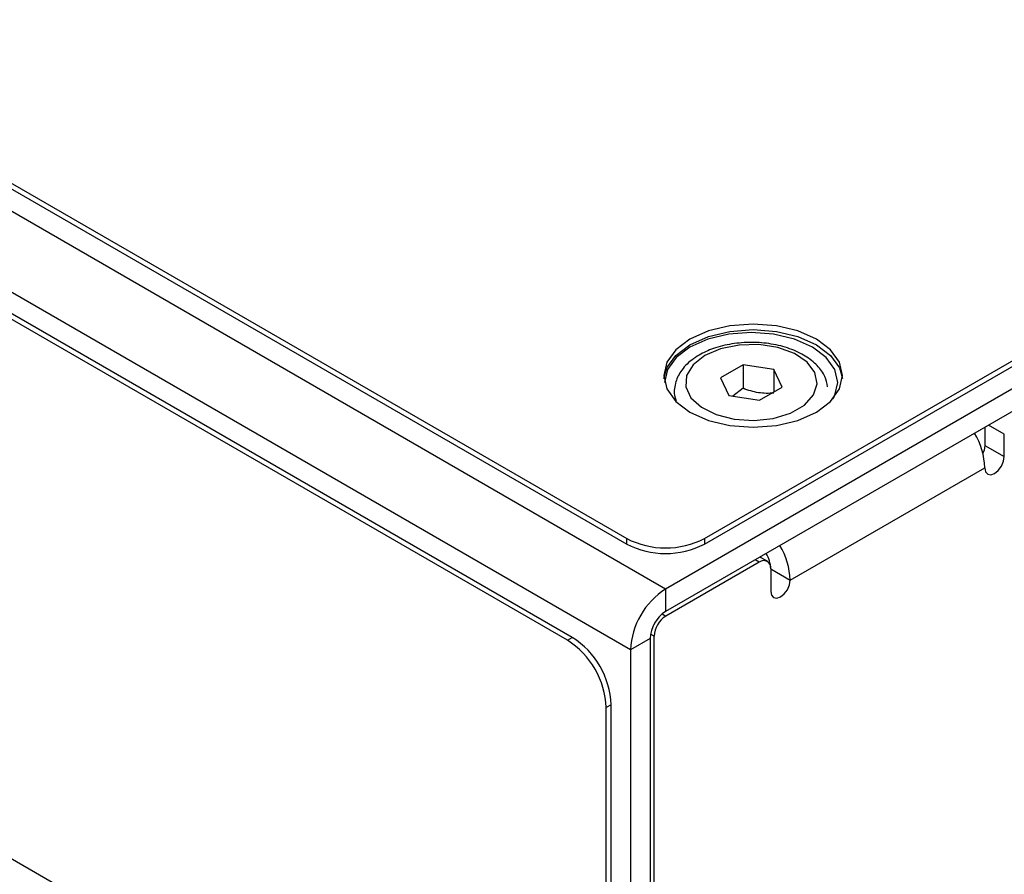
# Model space of a CAD drawing. Header units: millimetres. Extents: x 0 to 420, y 0 to 297.
# Tile 82 of 101: x 333 to 351, y 230 to 245. Entities that reach past the tile are written whole.
import ezdxf

# ---------------------------------------------------------------- set-up
doc = ezdxf.new("R2010")
doc.units = ezdxf.units.MM

msp = doc.modelspace()

# ---------------------------------------------------------------- linework, layer by layer
at = {"color": 7, "linetype": 'Continuous', "lineweight": 25}
for p, q in [((345.495, 236.021), (387.356, 260.187)), ((345.495, 235.919), (387.356, 260.085)), ((344.788, 235.103), (315.798, 251.838)), ((317.211, 251.533), (344.081, 236.021)), ((317.211, 251.431), (344.081, 235.919)), ((344.152, 234), (315.162, 250.736)), ((343.003, 234.171), (316.133, 249.683)), ((343.093, 234.223), (316.223, 249.735)), ((315.426, 240.293), (343.71, 223.965)), ((352.425, 239.511), (344.788, 235.103)), ((352.425, 239.103), (344.788, 234.694)), ((346.196, 239.179), (345.788, 238.943)), ((346.754, 239.092), (346.196, 239.179)), ((346.196, 239.179), (346.196, 238.75)), ((346.904, 238.771), (346.754, 239.092)), ((346.754, 239.092), (346.754, 238.684)), ((345.788, 238.943), (345.938, 238.621)), ((346.196, 238.75), (346.008, 238.61)), ((346.495, 238.535), (346.904, 238.771)), ((345.938, 238.621), (346.495, 238.535)), ((350.589, 238.043), (350.589, 237.714)), ((350.942, 237.51), (350.942, 237.918)), ((350.589, 237.714), (350.942, 237.51)), ((347.053, 235.264), (350.589, 237.305)), ((344.081, 235.919), (344.081, 236.021)), ((345.495, 236.021), (345.495, 235.919)), ((346.637, 235.606), (346.502, 235.684)), ((346.487, 235.591), (344.79, 234.611)), ((346.699, 235.469), (346.699, 235.06)), ((346.699, 235.469), (347.053, 235.264)), ((344.788, 235.103), (344.788, 234.694)), ((343.003, 234.171), (343.093, 234.223)), ((344.505, 234.204), (344.152, 234)), ((344.505, 234.204), (344.505, 211.176)), ((344.578, 211.542), (344.578, 234.244)), ((344.152, 234), (344.152, 210.972)), ((343.8, 232.999), (343.71, 232.947)), ((343.71, 223.965), (343.71, 232.947)), ((343.8, 184.66), (343.8, 232.999))]:
    msp.add_line(p, q, dxfattribs=at)
at = {"color": 8, "linetype": 'Continuous', "lineweight": 25}
for p, q in [((350.942, 237.918), (350.657, 238.082)), ((346.487, 235.591), (346.414, 235.633)), ((344.725, 234.649), (344.79, 234.611)), ((344.578, 234.244), (344.512, 234.282))]:
    msp.add_line(p, q, dxfattribs=at)
at = {"color": 7, "linetype": 'Continuous', "lineweight": 25, "flags": 128}
for points in [[(345.23, 239.644), (344.972, 239.45), (344.809, 239.223), (344.754, 238.981), (344.809, 238.738), (344.972, 238.511), (345.23, 238.317), (345.567, 238.168), (345.958, 238.074), (346.379, 238.042), (346.8, 238.074), (347.192, 238.168), (347.528, 238.317), (347.786, 238.511), (347.949, 238.738), (348.004, 238.981), (347.949, 239.223), (347.786, 239.45), (347.528, 239.644), (347.192, 239.793), (346.8, 239.887), (346.379, 239.919), (345.958, 239.887), (345.567, 239.793), (345.23, 239.644)], [(344.756, 238.93), (344.809, 239.121), (344.972, 239.348), (345.23, 239.542), (345.567, 239.691), (345.958, 239.785), (346.379, 239.817), (346.8, 239.785), (347.192, 239.691), (347.528, 239.542), (347.786, 239.348), (347.949, 239.121), (348.002, 238.93)], [(347.832, 238.56), (347.865, 238.623), (347.919, 238.858), (347.865, 239.093), (347.708, 239.313), (347.457, 239.501), (347.131, 239.645), (346.751, 239.736), (346.344, 239.767), (345.936, 239.736), (345.556, 239.645), (345.23, 239.501), (344.98, 239.313), (344.822, 239.093), (344.769, 238.858), (344.769, 238.855)], [(345.499, 239.345), (345.288, 239.18), (345.17, 238.985), (345.156, 238.779), (345.249, 238.58), (345.439, 238.406), (345.709, 238.272), (346.036, 238.189), (346.391, 238.166), (346.741, 238.204), (347.057, 238.301), (347.309, 238.446), (347.476, 238.629), (347.542, 238.831), (347.502, 239.036), (347.36, 239.224), (347.127, 239.381), (346.825, 239.49), (346.48, 239.544), (346.123, 239.536), (345.787, 239.468), (345.499, 239.345)], [(350.589, 237.714), (350.575, 237.628), (350.553, 237.57)], [(350.589, 237.305), (350.602, 237.235), (350.64, 237.191), (350.698, 237.18), (350.765, 237.203), (350.833, 237.258), (350.89, 237.335), (350.929, 237.424), (350.942, 237.51)], [(346.699, 235.06), (346.713, 234.99), (346.751, 234.946), (346.809, 234.935), (346.876, 234.958), (346.944, 235.013), (347.001, 235.09), (347.04, 235.179), (347.053, 235.264)]]:
    msp.add_lwpolyline(points, dxfattribs=at)
at = {"color": 7, "linetype": 'Continuous', "lineweight": 25}
for centre, radius, start, end in [((349.277, 237.257), 1.313, 2.1163, 31.0749), ((344.788, 237.386), 1.537, 242.6097, 297.3902), ((344.788, 237.284), 1.537, 242.6097, 297.3902), ((345.721, 235.21), 1.333, 2.3358, 30.8554), ((346.57, 235.49), 0.131, 350.7859, 129.2033), ((346.107, 235.444), 0.593, 2.3463, 30.9622), ((345.533, 233.937), 1.383, 122.6055, 177.3945), ((345.119, 234.176), 0.615, 122.6055, 177.3945), ((345.039, 234.223), 0.461, 122.6055, 177.3945), ((342.265, 232.929), 1.537, 2.6056, 57.3945), ((342.175, 232.877), 1.537, 2.6056, 57.3945)]:
    msp.add_arc(centre, radius, start, end, dxfattribs=at)
for points, knots in [([(347.73, 238.776), (347.718, 238.84), (347.691, 238.981), (347.547, 239.172), (347.333, 239.345), (347.047, 239.479), (346.712, 239.565), (346.35, 239.594), (345.988, 239.566), (345.663, 239.485), (345.424, 239.376), (345.219, 239.24), (345.056, 239.072), (344.954, 238.84), (344.932, 238.65), (344.972, 238.551), (344.981, 238.529)], [0, 0, 0, 0, 0.060553, 0.134416, 0.212078, 0.293807, 0.376724, 0.459423, 0.542117, 0.625231, 0.69789, 0.742807, 0.828001, 0.900409, 0.97815, 1, 1, 1, 1]), ([(346.754, 238.664), (346.663, 238.656), (346.571, 238.656), (346.381, 238.685), (346.288, 238.714), (346.196, 238.75)], [0, 0, 0, 0, 0.5, 0.5, 1, 1, 1, 1])]:
    msp.add_open_spline(points, degree=3, knots=knots, dxfattribs=at)

doc.saveas('drawing.dxf')
